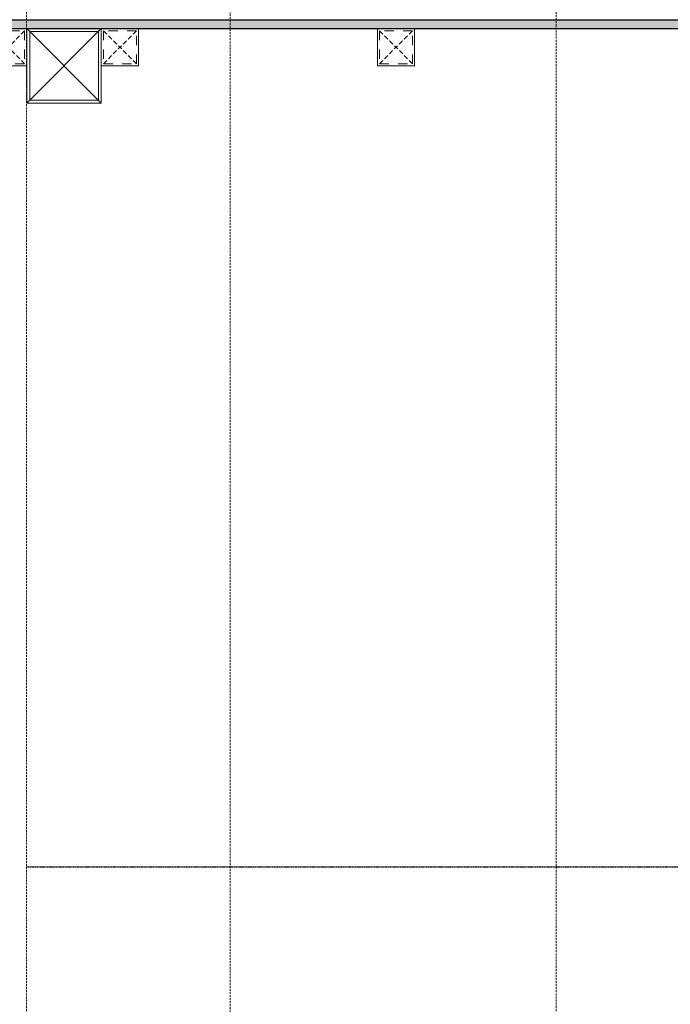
# Model space of a CAD drawing. Header units: millimetres. Extents: x -106827 to 92813, y -35754 to 7831.
# Tile 67 of 150: x -36516 to -35643, y -24889 to -23568. Entities that reach past the tile are written whole.
import ezdxf
from ezdxf.xclip import XClip

# ---------------------------------------------------------------- set-up
doc = ezdxf.new("R2010")
doc.units = ezdxf.units.MM
doc.header["$XCLIPFRAME"] = 2
for name, pattern in [('General Arrangement Plan$0$( Hidden )', [0.375, 0.25, -0.125]), ('General Arrangement Plan$0$DASHED2', [0.375, 0.25, -0.125]), ('General Arrangement Plan$1$.5', [2, 0.5, -0.5, 0.5, -0.5]), ('General Arrangement Plan$1$CORES & SETBACK$0$HIDDEN', [0.375, 0.25, -0.125])]:
    doc.linetypes.add(name, pattern=pattern)
doc.layers.add('General Arrangement Plan$1$12-ply', color=160, linetype='Continuous')
doc.layers.add('General Arrangement Plan$1$FRR140', color=5, linetype='Continuous')
doc.layers.add('General Arrangement Plan$1$BEAM', color=113, linetype='Continuous', lineweight=9)
doc.layers.add('General Arrangement Plan$1$MS', color=7, linetype='Continuous', lineweight=0, true_color=0x3c5977)

# ---------------------------------------------------------------- blocks, each defined once
blk = doc.blocks.new('General Arrangement Plan$1$A$C0642dd72')
at = {"layer": 'General Arrangement Plan$1$MS', "ltscale": 10}
for p, q in [((2899.7, 4780), (2999.7, 4880)), ((2999.7, 4780), (2899.7, 4880))]:
    blk.add_line(p, q, dxfattribs=at)
for points in [[(2899.7, 4780), (2999.7, 4780), (2999.7, 4880), (2899.7, 4880)], [(2903.7, 4784), (2995.7, 4784), (2995.7, 4876), (2903.7, 4876)]]:
    blk.add_lwpolyline(points, close=True, dxfattribs=at)
blk = doc.blocks.new('*U241')
at = {"layer": 'General Arrangement Plan$1$12-ply', "true_color": 0x939598}
h = blk.add_hatch(dxfattribs=at)
h.set_pattern_fill('ANSI35', color=252, scale=2.5, angle=180)
h.set_pattern_definition([(225, (0, 10641.787), (11.22532015, -11.22532015), []), (225, (-11.225, 10641.787), (11.22532015, -11.22532015), [19.84375, -3.96875, 0, -3.96875])])
h.paths.add_polyline_path([(2694431.8, -796398.7), (2694419.8, -796398.7), (2694419.8, -801175.5), (2694431.8, -801175.5)])
at = {"layer": 'General Arrangement Plan$1$12-ply'}
blk.add_lwpolyline([(2694419.8, -796398.7), (2694431.8, -796398.7), (2694431.8, -801175.5), (2694419.8, -801175.5)], close=True, dxfattribs=at)
blk = doc.blocks.new('General Arrangement Plan$1$A$C25013FFA')
at = {"layer": 'General Arrangement Plan$1$MS', "linetype": 'General Arrangement Plan$1$CORES & SETBACK$0$HIDDEN', "ltscale": 25}
for p, q in [((-9, 60), (35, 16)), ((35, 60), (-9, 16))]:
    blk.add_line(p, q, dxfattribs=at)
at = {"layer": 'General Arrangement Plan$1$MS', "ltscale": 25}
blk.add_lwpolyline([(-12, 13), (38, 13), (38, 63), (-12, 63)], close=True, dxfattribs=at)
blk.add_lwpolyline([(-12, 13), (38, 13), (38, 63), (-12, 63)], close=True, dxfattribs=at)
at = {"layer": 'General Arrangement Plan$1$MS', "linetype": 'General Arrangement Plan$1$.5', "ltscale": 25}
blk.add_lwpolyline([(-9, 16), (35, 16), (35, 60), (-9, 60)], close=True, dxfattribs=at)
blk = doc.blocks.new('General Arrangement Plan')
at = {"layer": 'General Arrangement Plan$1$BEAM', "linetype": 'General Arrangement Plan$0$( Hidden )', "ltscale": 11}
for points in [[(3373.3, 14050.1), (3373.2, 899.1), (3099.8, 899.1), (3099.8, 14050.1)], [(4084.2, 14050.1), (4084.2, 899.1), (3810.8, 899.1), (3810.8, 14050.1)]]:
    blk.add_lwpolyline(points, close=True, dxfattribs=at)
at = {"layer": 'General Arrangement Plan$1$FRR140', "color": 4, "linetype": 'General Arrangement Plan$0$DASHED2'}
blk.add_lwpolyline([(3099.8, 4779.8), (4436, 4779.8)], dxfattribs=at)
at = {"layer": 'General Arrangement Plan$1$12-ply', "rotation": 90}
blk.add_blockref('*U241', (-796350.4, -2688516.1), dxfattribs=at)
at = {"layer": 'General Arrangement Plan$1$MS', "ltscale": 10}
blk.add_blockref('General Arrangement Plan$1$A$C0642dd72', (200.7, 1023.9), dxfattribs=at)
at = {"layer": 'General Arrangement Plan$1$MS', "ltscale": 25, "xscale": -1}
blk.add_blockref('General Arrangement Plan$1$A$C25013FFA', (3088.4, 5840.8), dxfattribs=at)
at = {"layer": 'General Arrangement Plan$1$MS', "ltscale": 25}
for p in [(3212.4, 5840.8), (3582.8, 5840.8)]:
    blk.add_blockref('General Arrangement Plan$1$A$C25013FFA', p, dxfattribs=at)

msp = doc.modelspace()

# ---------------------------------------------------------------- block references
at = {"color": 7}
ref = msp.add_blockref('General Arrangement Plan', (-39606.8, -29484.1), dxfattribs=at)
XClip(ref).set_block_clipping_path([(48.7190010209, -107.5186207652), (15251.6043912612, 15253.5715002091)])

doc.saveas('drawing.dxf')
